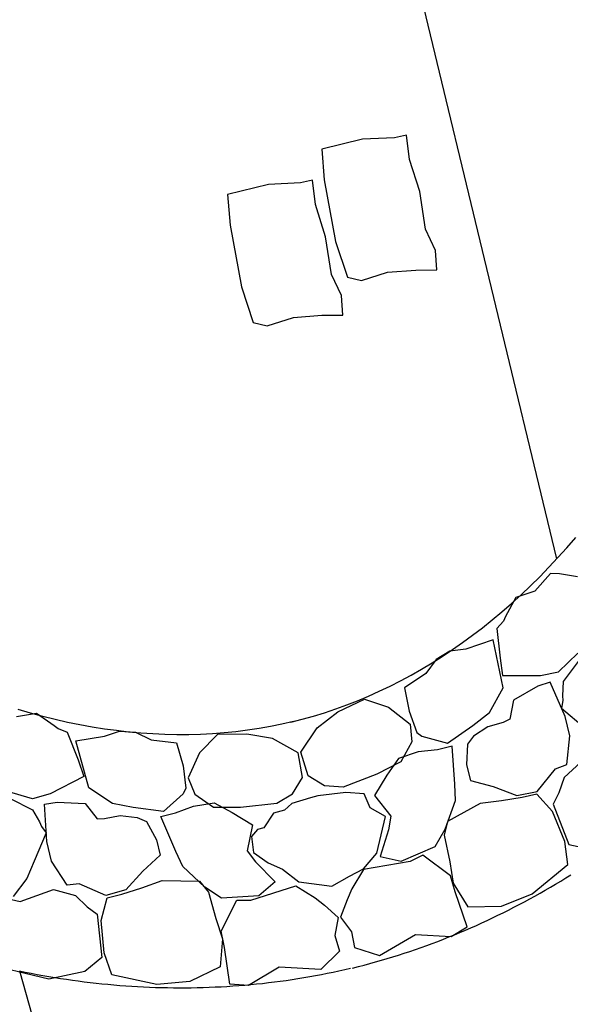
# Model space of a CAD drawing. Extents: x 447045 to 447634, y 442020 to 443192.
# Tile 10 of 82: x 447358.5 to 447359.81, y 442031.9 to 442034.23. Entities that reach past the tile are written whole.
import ezdxf

# ---------------------------------------------------------------- set-up
doc = ezdxf.new("R2010")
doc.units = 0
doc.header["$LTSCALE"] = 2
doc.header["$MEASUREMENT"] = 0
doc.linetypes.add('AUSGEZOGEN', pattern=[0])
for name, color, linetype in [('DB-Andere_Planer', 15, 'CONTINUOUS'), ('DB-Wegböschungen', 15, 'CONTINUOUS'), ('FBRTOP', 250, 'AUSGEZOGEN')]:
    doc.layers.add(name, color=color, linetype=linetype)

msp = doc.modelspace()

# ---------------------------------------------------------------- linework, layer by layer
at = {"layer": 'DB-Andere_Planer', "linetype": 'Continuous'}
for p, q in [((447359.777, 442032.9584), (447358.5714, 442037.9538)), ((447359.317, 442033.952), (447359.2203, 442033.9284)), ((447359.3928, 442033.9554), (447359.317, 442033.952)), ((447359.4213, 442033.9618), (447359.3928, 442033.9554)), ((447359.4284, 442033.9041), (447359.4213, 442033.9618)), ((447359.2203, 442033.9284), (447359.2262, 442033.8558)), ((447359.4524, 442033.8279), (447359.4284, 442033.9041)), ((447359.2262, 442033.8558), (447359.253, 442033.7096)), ((447359.0942, 442033.8449), (447358.9974, 442033.8213)), ((447359.1699, 442033.8483), (447359.0942, 442033.8449)), ((447359.1984, 442033.8547), (447359.1699, 442033.8483)), ((447359.2055, 442033.797), (447359.1984, 442033.8547)), ((447358.9974, 442033.8213), (447359.0034, 442033.7487)), ((447359.4662, 442033.7387), (447359.4524, 442033.8279)), ((447359.2295, 442033.7208), (447359.2055, 442033.797)), ((447359.0034, 442033.7487), (447359.0301, 442033.6025)), ((447359.2434, 442033.6316), (447359.2295, 442033.7208)), ((447359.4899, 442033.6888), (447359.4662, 442033.7387)), ((447359.253, 442033.7096), (447359.2809, 442033.6251)), ((447359.4927, 442033.6423), (447359.4899, 442033.6888)), ((447359.2671, 442033.5817), (447359.2434, 442033.6316)), ((447359.2809, 442033.6251), (447359.3141, 442033.6175)), ((447359.3141, 442033.6175), (447359.3762, 442033.6368)), ((447359.3762, 442033.6368), (447359.4429, 442033.642)), ((447359.4429, 442033.642), (447359.4927, 442033.6423)), ((447359.0301, 442033.6025), (447359.0581, 442033.518)), ((447359.2698, 442033.5352), (447359.2671, 442033.5817)), ((447359.0912, 442033.5104), (447359.1533, 442033.5297)), ((447359.1533, 442033.5297), (447359.2201, 442033.535)), ((447359.2201, 442033.535), (447359.2698, 442033.5352)), ((447359.0581, 442033.518), (447359.0912, 442033.5104)), ((447359.8009, 442032.9848), (447359.8218, 442033.0089)), ((447359.7796, 442032.9613), (447359.8009, 442032.9848)), ((447359.7581, 442032.9384), (447359.7796, 442032.9613)), ((447359.7615, 442032.9235), (447359.7249, 442032.8816)), ((447359.7364, 442032.9161), (447359.7581, 442032.9384)), ((447359.7831, 442032.9229), (447359.7615, 442032.9235)), ((447359.7144, 442032.8944), (447359.7364, 442032.9161)), ((447359.8257, 442032.9156), (447359.7831, 442032.9229)), ((447359.7249, 442032.8816), (447359.6798, 442032.8668)), ((447359.6921, 442032.8734), (447359.7144, 442032.8944)), ((447359.6798, 442032.8668), (447359.6556, 442032.822)), ((447359.6696, 442032.8529), (447359.6921, 442032.8734)), ((447359.6239, 442032.8139), (447359.6469, 442032.8331)), ((447359.6469, 442032.8331), (447359.6696, 442032.8529)), ((447359.6007, 442032.7953), (447359.6239, 442032.8139)), ((447359.6505, 442032.811), (447359.6352, 442032.7937)), ((447359.6556, 442032.822), (447359.6505, 442032.811)), ((447359.5772, 442032.7774), (447359.6007, 442032.7953)), ((447359.6352, 442032.7937), (447359.6424, 442032.7234)), ((447359.5296, 442032.7435), (447359.5536, 442032.7601)), ((447359.5536, 442032.7601), (447359.5772, 442032.7774)), ((447359.6263, 442032.7663), (447359.5614, 442032.7448)), ((447359.6497, 442032.6531), (447359.6263, 442032.7663)), ((447359.5237, 442032.7396), (447359.4914, 442032.7201)), ((447359.5055, 442032.7275), (447359.5296, 442032.7435)), ((447359.5614, 442032.7448), (447359.5237, 442032.7396)), ((447359.4914, 442032.7201), (447359.4664, 442032.6868)), ((447359.4813, 442032.7121), (447359.5055, 442032.7275)), ((447359.6424, 442032.7234), (447359.6485, 442032.6821)), ((447359.7807, 442032.6906), (447359.8265, 442032.7348)), ((447359.8272, 442032.7153), (447359.792, 442032.6678)), ((447359.4319, 442032.6833), (447359.4567, 442032.6974)), ((447359.4567, 442032.6974), (447359.4813, 442032.7121)), ((447359.738, 442032.6823), (447359.7807, 442032.6906)), ((447359.3819, 442032.6571), (447359.407, 442032.6699)), ((447359.407, 442032.6699), (447359.4319, 442032.6833)), ((447359.4664, 442032.6868), (447359.4161, 442032.6532)), ((447359.6485, 442032.6821), (447359.738, 442032.6823)), ((447359.792, 442032.6678), (447359.7903, 442032.6343)), ((447359.331, 442032.6335), (447359.3565, 442032.645)), ((447359.3565, 442032.645), (447359.3819, 442032.6571)), ((447359.4161, 442032.6532), (447359.4276, 442032.5976)), ((447359.6171, 442032.5947), (447359.6497, 442032.6531)), ((447359.7322, 442032.6573), (447359.6741, 442032.6238)), ((447359.7612, 442032.6662), (447359.7322, 442032.6573)), ((447359.7963, 442032.5852), (447359.7612, 442032.6662)), ((447359.2587, 442032.5958), (447359.3213, 442032.6265)), ((447359.2794, 442032.6125), (447359.3052, 442032.6226)), ((447359.3052, 442032.6226), (447359.331, 442032.6335)), ((447359.3213, 442032.6265), (447359.3786, 442032.6072)), ((447359.6741, 442032.6238), (447359.6655, 442032.5789)), ((447359.7911, 442032.6228), (447359.7878, 442032.6045)), ((447359.7903, 442032.6343), (447359.7911, 442032.6228)), ((447358.5305, 442032.593), (447358.5011, 442032.6016)), ((447359.227, 442032.5942), (447359.2533, 442032.603)), ((447359.2533, 442032.603), (447359.2794, 442032.6125)), ((447359.3786, 442032.6072), (447359.4292, 442032.5668)), ((447359.4276, 442032.5976), (447359.4455, 442032.5474)), ((447359.7878, 442032.6045), (447359.8438, 442032.5577)), ((447358.4975, 442032.5853), (447358.5444, 442032.5928)), ((447358.5598, 442032.5851), (447358.5305, 442032.593)), ((447358.5444, 442032.5928), (447358.5864, 442032.564)), ((447358.5891, 442032.5779), (447358.5598, 442032.5851)), ((447358.6183, 442032.5712), (447358.5891, 442032.5779)), ((447359.1472, 442032.5716), (447359.1739, 442032.5785)), ((447359.1739, 442032.5785), (447359.2006, 442032.5859)), ((447359.2006, 442032.5859), (447359.227, 442032.5942)), ((447359.2093, 442032.5585), (447359.2587, 442032.5958)), ((447359.5778, 442032.5638), (447359.6171, 442032.5947)), ((447359.6655, 442032.5789), (447359.6498, 442032.5712)), ((447359.8074, 442032.5392), (447359.7963, 442032.5852)), ((447358.5864, 442032.564), (447358.596, 442032.5565)), ((447358.596, 442032.5565), (447358.6175, 442032.5481)), ((447358.6474, 442032.5653), (447358.6183, 442032.5712)), ((447358.6765, 442032.5601), (447358.6474, 442032.5653)), ((447358.7055, 442032.5554), (447358.6765, 442032.5601)), ((447358.7343, 442032.5516), (447358.7055, 442032.5554)), ((447358.7055, 442032.5382), (447358.7414, 442032.5507)), ((447358.763, 442032.5483), (447358.7343, 442032.5516)), ((447358.7414, 442032.5507), (447358.779, 442032.5481)), ((447359.0444, 442032.5526), (447359.0168, 442032.5491)), ((447359.0718, 442032.5567), (447359.0444, 442032.5526)), ((447359.099, 442032.5614), (447359.0718, 442032.5567)), ((447359.1261, 442032.5669), (447359.099, 442032.5614)), ((447359.153, 442032.573), (447359.1261, 442032.5669)), ((447359.1707, 442032.5006), (447359.2093, 442032.5585)), ((447359.4292, 442032.5668), (447359.4334, 442032.525)), ((447359.5178, 442032.522), (447359.5778, 442032.5638)), ((447359.6135, 442032.5605), (447359.5798, 442032.5387)), ((447359.6498, 442032.5712), (447359.6135, 442032.5605)), ((447358.6175, 442032.5481), (447358.6431, 442032.4822)), ((447358.6379, 442032.5277), (447358.7055, 442032.5382)), ((447358.6687, 442032.4164), (447358.6379, 442032.5277)), ((447358.7917, 442032.5457), (447358.763, 442032.5483)), ((447358.779, 442032.5481), (447358.8165, 442032.5299)), ((447358.8202, 442032.5438), (447358.7917, 442032.5457)), ((447358.8165, 442032.5299), (447358.8765, 442032.523)), ((447358.8487, 442032.5426), (447358.8202, 442032.5438)), ((447358.877, 442032.542), (447358.8487, 442032.5426)), ((447358.9053, 442032.542), (447358.877, 442032.542)), ((447358.9333, 442032.5428), (447358.9053, 442032.542)), ((447358.973, 442032.5424), (447358.9309, 442032.4992)), ((447358.9612, 442032.5442), (447358.9333, 442032.5428)), ((447358.9891, 442032.5463), (447358.9612, 442032.5442)), ((447359.0428, 442032.5437), (447358.973, 442032.5424)), ((447359.0168, 442032.5491), (447358.9891, 442032.5463)), ((447359.1038, 442032.5331), (447359.0428, 442032.5437)), ((447359.1645, 442032.4991), (447359.1038, 442032.5331)), ((447359.4455, 442032.5474), (447359.4574, 442032.5386)), ((447359.4574, 442032.5386), (447359.5178, 442032.522)), ((447359.5798, 442032.5387), (447359.565, 442032.5196)), ((447359.8005, 442032.4713), (447359.8074, 442032.5392)), ((447358.8765, 442032.523), (447358.8917, 442032.4683)), ((447359.4334, 442032.525), (447359.4078, 442032.478)), ((447359.4942, 442032.5064), (447359.4487, 442032.5013)), ((447359.5292, 442032.5148), (447359.4942, 442032.5064)), ((447359.5353, 442032.4248), (447359.5292, 442032.5148)), ((447359.565, 442032.5196), (447359.5632, 442032.4705)), ((447358.6431, 442032.4822), (447358.6565, 442032.4427)), ((447358.9309, 442032.4992), (447358.9043, 442032.4402)), ((447359.1746, 442032.4411), (447359.1645, 442032.4991)), ((447359.1882, 442032.4444), (447359.1707, 442032.5006)), ((447359.4018, 442032.486), (447359.3744, 442032.4463)), ((447359.4487, 442032.5013), (447359.4018, 442032.486)), ((447358.8917, 442032.4683), (447358.8986, 442032.4154)), ((447359.4078, 442032.478), (447359.3507, 442032.4486)), ((447359.5632, 442032.4705), (447359.5721, 442032.4337)), ((447359.7302, 442032.4076), (447359.7738, 442032.4609)), ((447359.7738, 442032.4609), (447359.8005, 442032.4713)), ((447359.834, 442032.4774), (447359.7942, 442032.4406)), ((447358.6565, 442032.4427), (447358.5768, 442032.402)), ((447358.9043, 442032.4402), (447358.9196, 442032.401)), ((447359.1509, 442032.4023), (447359.1746, 442032.4411)), ((447359.227, 442032.4207), (447359.1882, 442032.4444)), ((447359.3507, 442032.4486), (447359.2706, 442032.4176)), ((447359.3744, 442032.4463), (447359.3451, 442032.3984)), ((447359.5721, 442032.4337), (447359.6261, 442032.4195)), ((447359.7942, 442032.4406), (447359.7816, 442032.4044)), ((447358.7244, 442032.3792), (447358.6687, 442032.4164)), ((447358.8986, 442032.4154), (447358.8921, 442032.4022)), ((447359.2706, 442032.4176), (447359.227, 442032.4207)), ((447359.5368, 442032.3862), (447359.5353, 442032.4248)), ((447359.6261, 442032.4195), (447359.6819, 442032.3979)), ((447358.535, 442032.39), (447358.4741, 442032.4084)), ((447358.4824, 442032.3907), (447358.5354, 442032.3645)), ((447358.5768, 442032.402), (447358.535, 442032.39)), ((447358.8921, 442032.4022), (447358.8458, 442032.3599)), ((447358.9196, 442032.401), (447358.9639, 442032.3708)), ((447359.1135, 442032.3797), (447359.1509, 442032.4023)), ((447359.1934, 442032.3929), (447359.1497, 442032.3791)), ((447359.2111, 442032.3972), (447359.1934, 442032.3929)), ((447359.2773, 442032.4054), (447359.2111, 442032.3972)), ((447359.3208, 442032.4023), (447359.2773, 442032.4054)), ((447359.3348, 442032.3686), (447359.3208, 442032.4023)), ((447359.3451, 442032.3984), (447359.3842, 442032.3494)), ((447359.6947, 442032.3932), (447359.646, 442032.3853)), ((447359.6819, 442032.3979), (447359.7302, 442032.4076)), ((447359.7297, 442032.4016), (447359.6947, 442032.3932)), ((447359.767, 442032.36), (447359.7297, 442032.4016)), ((447359.7816, 442032.4044), (447359.7685, 442032.3779)), ((447358.5354, 442032.3645), (447358.5521, 442032.3355)), ((447358.5635, 442032.3772), (447358.5934, 442032.3824)), ((447358.5692, 442032.289), (447358.5635, 442032.3772)), ((447358.5934, 442032.3824), (447358.6603, 442032.3791)), ((447358.6603, 442032.3791), (447358.6885, 442032.3431)), ((447358.7734, 442032.3696), (447358.7244, 442032.3792)), ((447358.8458, 442032.3599), (447358.7734, 442032.3696)), ((447358.874, 442032.3567), (447358.9168, 442032.3729)), ((447358.9168, 442032.3729), (447358.9655, 442032.3807)), ((447358.9639, 442032.3708), (447359.0281, 442032.3707)), ((447358.9655, 442032.3807), (447359.008, 442032.3579)), ((447359.0281, 442032.3707), (447359.1135, 442032.3797)), ((447359.1497, 442032.3791), (447359.1319, 442032.3631)), ((447359.3709, 442032.3481), (447359.3348, 442032.3686)), ((447359.5124, 442032.3181), (447359.5368, 442032.3862)), ((447359.5951, 442032.3789), (447359.5176, 442032.3368)), ((447359.646, 442032.3853), (447359.5951, 442032.3789)), ((447359.7685, 442032.3779), (447359.8053, 442032.2817)), ((447358.6885, 442032.3431), (447358.7059, 442032.3434)), ((447358.7059, 442032.3434), (447358.7432, 442032.3504)), ((447358.7432, 442032.3504), (447358.783, 442032.3464)), ((447358.783, 442032.3464), (447358.805, 442032.3362)), ((447358.839, 442032.3483), (447358.874, 442032.3567)), ((447358.8746, 442032.2654), (447358.839, 442032.3483)), ((447359.008, 442032.3579), (447359.0559, 442032.3286)), ((447359.1057, 442032.3559), (447359.0833, 442032.3216)), ((447359.1319, 442032.3631), (447359.1057, 442032.3559)), ((447359.3509, 442032.2615), (447359.3709, 442032.3481)), ((447359.3842, 442032.3494), (447359.3784, 442032.3169)), ((447359.7958, 442032.2891), (447359.767, 442032.36)), ((447358.5521, 442032.3355), (447358.5566, 442032.3249)), ((447358.5566, 442032.3249), (447358.568, 442032.3101)), ((447358.805, 442032.3362), (447358.829, 442032.2933)), ((447359.0559, 442032.3286), (447359.0435, 442032.2672)), ((447359.068, 442032.3179), (447359.054, 442032.301)), ((447359.0833, 442032.3216), (447359.068, 442032.3179)), ((447359.4891, 442032.2774), (447359.5124, 442032.3181)), ((447359.5176, 442032.3368), (447359.51, 442032.3038)), ((447358.568, 442032.3101), (447358.5395, 442032.2429)), ((447359.054, 442032.301), (447359.0586, 442032.2633)), ((447359.3784, 442032.3169), (447359.3586, 442032.2537)), ((447359.51, 442032.3038), (447359.5233, 442032.2408)), ((447358.5803, 442032.243), (447358.5692, 442032.289)), ((447358.829, 442032.2933), (447358.8378, 442032.2565)), ((447359.4081, 442032.2423), (447359.4891, 442032.2774)), ((447359.8031, 442032.2344), (447359.7958, 442032.2891)), ((447359.8053, 442032.2817), (447359.8567, 442032.2707)), ((447358.8378, 442032.2565), (447358.7962, 442032.2192)), ((447358.8909, 442032.2303), (447358.8746, 442032.2654)), ((447359.0435, 442032.2672), (447359.0635, 442032.2409)), ((447359.0586, 442032.2633), (447359.0935, 442032.2383)), ((447359.3189, 442032.2246), (447359.3509, 442032.2615)), ((447359.3586, 442032.2537), (447359.4081, 442032.2423)), ((447359.4592, 442032.2565), (447359.4297, 442032.2416)), ((447359.5253, 442032.2082), (447359.4592, 442032.2565)), ((447358.5395, 442032.2429), (447358.5221, 442032.2017)), ((447358.6175, 442032.1858), (447358.5803, 442032.243)), ((447358.9437, 442032.1808), (447358.8909, 442032.2303)), ((447359.0635, 442032.2409), (447359.1099, 442032.1936)), ((447359.0935, 442032.2383), (447359.1276, 442032.224)), ((447359.1276, 442032.224), (447359.1657, 442032.1935)), ((447359.2862, 442032.207), (447359.3189, 442032.2246)), ((447359.4297, 442032.2416), (447359.3194, 442032.2228)), ((447359.5233, 442032.2408), (447359.5316, 442032.1903)), ((447359.7186, 442032.1653), (447359.8031, 442032.2344)), ((447358.5221, 442032.2017), (447358.4897, 442032.1588)), ((447358.7962, 442032.2192), (447358.7564, 442032.1745)), ((447359.244, 442032.1832), (447359.2862, 442032.207)), ((447359.3194, 442032.2228), (447359.2915, 442032.1771)), ((447359.5365, 442032.17), (447359.5253, 442032.2082)), ((447359.7861, 442032.1954), (447359.7982, 442032.2028)), ((447359.7982, 442032.2028), (447359.8102, 442032.2103)), ((447358.6459, 442032.1887), (447358.6175, 442032.1858)), ((447358.709, 442032.1611), (447358.6459, 442032.1887)), ((447358.7472, 442032.1645), (447358.7941, 442032.1797)), ((447358.7941, 442032.1797), (447358.8424, 442032.1972)), ((447358.8424, 442032.1972), (447358.9305, 442032.1951)), ((447358.9305, 442032.1951), (447358.9523, 442032.1692)), ((447358.9829, 442032.1552), (447358.9437, 442032.1808)), ((447359.0522, 442032.1505), (447359.1589, 442032.1841)), ((447359.1099, 442032.1936), (447359.0711, 442032.1609)), ((447359.1589, 442032.1841), (447359.2046, 442032.1561)), ((447359.1657, 442032.1935), (447359.244, 442032.1832)), ((447359.2915, 442032.1771), (447359.2803, 442032.151)), ((447359.5316, 442032.1903), (447359.5665, 442032.1345)), ((447359.7496, 442032.1738), (447359.7619, 442032.1809)), ((447359.7619, 442032.1809), (447359.774, 442032.1882)), ((447359.774, 442032.1882), (447359.7861, 442032.1954)), ((447358.4649, 442032.1567), (447358.5061, 442032.1472)), ((447358.5061, 442032.1472), (447358.5848, 442032.1759)), ((447358.5848, 442032.1759), (447358.637, 442032.1613)), ((447358.637, 442032.1613), (447358.6648, 442032.1349)), ((447358.698, 442032.102), (447358.7122, 442032.1561)), ((447358.7564, 442032.1745), (447358.709, 442032.1611)), ((447358.7122, 442032.1561), (447358.7472, 442032.1645)), ((447358.9523, 442032.1692), (447358.9693, 442032.1071)), ((447359.0711, 442032.1609), (447358.9829, 442032.1552)), ((447359.2046, 442032.1561), (447359.2265, 442032.1381)), ((447359.5642, 442032.0872), (447359.5365, 442032.17)), ((447359.6459, 442032.1361), (447359.7186, 442032.1653)), ((447359.7127, 442032.1532), (447359.7251, 442032.16)), ((447359.7251, 442032.16), (447359.7374, 442032.1669)), ((447359.7374, 442032.1669), (447359.7496, 442032.1738)), ((447358.6648, 442032.1349), (447358.6885, 442032.1173)), ((447358.9823, 442032.0772), (447359.0192, 442032.1503)), ((447359.0192, 442032.1503), (447359.0522, 442032.1505)), ((447359.2265, 442032.1381), (447359.2588, 442032.1089)), ((447359.2803, 442032.151), (447359.2648, 442032.1103)), ((447359.5665, 442032.1345), (447359.6459, 442032.1361)), ((447359.6627, 442032.1269), (447359.6752, 442032.1334)), ((447359.6752, 442032.1334), (447359.6878, 442032.1399)), ((447359.6878, 442032.1399), (447359.7003, 442032.1465)), ((447359.7003, 442032.1465), (447359.7127, 442032.1532)), ((447358.6885, 442032.1173), (447358.6996, 442032.0148)), ((447358.9693, 442032.1071), (447358.9849, 442032.0584)), ((447359.2588, 442032.1089), (447359.2516, 442032.0663)), ((447359.2648, 442032.1103), (447359.2907, 442032.0757)), ((447359.612, 442032.1023), (447359.6247, 442032.1083)), ((447359.6247, 442032.1083), (447359.6374, 442032.1145)), ((447359.6374, 442032.1145), (447359.6501, 442032.1206)), ((447359.6501, 442032.1206), (447359.6627, 442032.1269)), ((447358.7047, 442032.0258), (447358.698, 442032.102)), ((447359.5269, 442032.0646), (447359.5642, 442032.0872)), ((447359.5604, 442032.0792), (447359.5734, 442032.0848)), ((447359.5734, 442032.0848), (447359.5863, 442032.0906)), ((447359.5863, 442032.0906), (447359.5991, 442032.0964)), ((447359.5991, 442032.0964), (447359.612, 442032.1023)), ((447358.9898, 442032.0381), (447358.9823, 442032.0772)), ((447359.2516, 442032.0663), (447359.2623, 442032.0299)), ((447359.2907, 442032.0757), (447359.2977, 442032.0384)), ((447359.3567, 442032.0196), (447359.442, 442032.0694)), ((447359.442, 442032.0694), (447359.5269, 442032.0646)), ((447359.5082, 442032.0579), (447359.5213, 442032.0631)), ((447359.5213, 442032.0631), (447359.5345, 442032.0683)), ((447359.5345, 442032.0683), (447359.5475, 442032.0737)), ((447359.5475, 442032.0737), (447359.5604, 442032.0792)), ((447358.9849, 442032.0584), (447358.9793, 442031.9928)), ((447359.0029, 442031.9517), (447358.9898, 442032.0381)), ((447359.2977, 442032.0384), (447359.3567, 442032.0196)), ((447359.4421, 442032.0336), (447359.4553, 442032.0382)), ((447359.4553, 442032.0382), (447359.4687, 442032.043)), ((447359.4687, 442032.043), (447359.4819, 442032.0478)), ((447359.4819, 442032.0478), (447359.4951, 442032.0528)), ((447359.4951, 442032.0528), (447359.5082, 442032.0579)), ((447358.6996, 442032.0148), (447358.659, 442031.9816)), ((447358.7231, 442031.9738), (447358.7047, 442032.0258)), ((447359.2623, 442032.0299), (447359.2184, 442031.9862)), ((447359.375, 442032.0119), (447359.3885, 442032.016)), ((447359.3885, 442032.016), (447359.4019, 442032.0202)), ((447359.4019, 442032.0202), (447359.4153, 442032.0245)), ((447359.4153, 442032.0245), (447359.4287, 442032.029)), ((447359.4287, 442032.029), (447359.4421, 442032.0336)), ((447358.9793, 442031.9928), (447358.9079, 442031.958)), ((447359.1197, 442031.9916), (447359.0464, 442031.9486)), ((447359.2184, 442031.9862), (447359.1197, 442031.9916)), ((447359.2933, 442031.9896), (447359.307, 442031.9931)), ((447359.307, 442031.9931), (447359.3206, 442031.9967)), ((447359.3206, 442031.9967), (447359.3343, 442032.0003)), ((447359.3343, 442032.0003), (447359.3478, 442032.004)), ((447359.3478, 442032.004), (447359.3614, 442032.0079)), ((447359.3614, 442032.0079), (447359.375, 442032.0119)), ((447358.518, 442031.9768), (447358.4663, 442031.9896)), ((447358.5183, 442031.9792), (447358.5045, 442031.9821)), ((447358.5739, 442031.963), (447358.518, 442031.9768)), ((447358.5321, 442031.9765), (447358.5183, 442031.9792)), ((447358.546, 442031.9739), (447358.5321, 442031.9765)), ((447358.5599, 442031.9713), (447358.546, 442031.9739)), ((447358.5739, 442031.9689), (447358.5599, 442031.9713)), ((447358.659, 442031.9816), (447358.5739, 442031.963)), ((447358.5878, 442031.9666), (447358.5739, 442031.9689)), ((447358.8299, 442031.9508), (447358.7231, 442031.9738)), ((447359.1918, 442031.9686), (447359.1779, 442031.9661)), ((447359.2057, 442031.9711), (447359.1918, 442031.9686)), ((447359.2195, 442031.9737), (447359.2057, 442031.9711)), ((447359.2333, 442031.9764), (447359.2195, 442031.9737)), ((447359.2472, 442031.9792), (447359.2333, 442031.9764)), ((447359.2609, 442031.9822), (447359.2472, 442031.9792)), ((447359.2748, 442031.9853), (447359.2609, 442031.9822)), ((447359.2885, 442031.9885), (447359.2748, 442031.9853)), ((447358.6018, 442031.9643), (447358.5878, 442031.9666)), ((447358.6157, 442031.9622), (447358.6018, 442031.9643)), ((447358.6297, 442031.9602), (447358.6157, 442031.9622)), ((447358.6436, 442031.9583), (447358.6297, 442031.9602)), ((447358.6576, 442031.9565), (447358.6436, 442031.9583)), ((447358.6717, 442031.9547), (447358.6576, 442031.9565)), ((447358.6857, 442031.9532), (447358.6717, 442031.9547)), ((447358.6998, 442031.9516), (447358.6857, 442031.9532)), ((447358.7139, 442031.9503), (447358.6998, 442031.9516)), ((447358.7278, 442031.9491), (447358.7139, 442031.9503)), ((447358.742, 442031.9478), (447358.7278, 442031.9491)), ((447358.7561, 442031.9468), (447358.742, 442031.9478)), ((447358.7702, 442031.9459), (447358.7561, 442031.9468)), ((447358.7843, 442031.945), (447358.7702, 442031.9459)), ((447358.7983, 442031.9443), (447358.7843, 442031.945)), ((447358.8125, 442031.9437), (447358.7983, 442031.9443)), ((447358.9079, 442031.958), (447358.8299, 442031.9508)), ((447358.9676, 442031.944), (447358.9535, 442031.9433)), ((447358.9817, 442031.9447), (447358.9676, 442031.944)), ((447358.9958, 442031.9454), (447358.9817, 442031.9447)), ((447359.0099, 442031.9463), (447358.9958, 442031.9454)), ((447359.0464, 442031.9486), (447359.0029, 442031.9517)), ((447359.0239, 442031.9474), (447359.0099, 442031.9463)), ((447359.038, 442031.9485), (447359.0239, 442031.9474)), ((447359.052, 442031.9498), (447359.038, 442031.9485)), ((447359.0661, 442031.9512), (447359.052, 442031.9498)), ((447359.0801, 442031.9526), (447359.0661, 442031.9512)), ((447359.0942, 442031.9542), (447359.0801, 442031.9526)), ((447359.1081, 442031.956), (447359.0942, 442031.9542)), ((447359.1221, 442031.9578), (447359.1081, 442031.956)), ((447359.136, 442031.9597), (447359.1221, 442031.9578)), ((447359.15, 442031.9618), (447359.136, 442031.9597)), ((447359.1639, 442031.9639), (447359.15, 442031.9618)), ((447359.1779, 442031.9661), (447359.1639, 442031.9639)), ((447358.8265, 442031.9431), (447358.8125, 442031.9437)), ((447358.8407, 442031.9427), (447358.8265, 442031.9431)), ((447358.8547, 442031.9424), (447358.8407, 442031.9427)), ((447358.8689, 442031.9422), (447358.8547, 442031.9424)), ((447358.883, 442031.9422), (447358.8689, 442031.9422)), ((447358.8971, 442031.9422), (447358.883, 442031.9422)), ((447358.9113, 442031.9423), (447358.8971, 442031.9422)), ((447358.9253, 442031.9426), (447358.9113, 442031.9423)), ((447358.9394, 442031.9429), (447358.9253, 442031.9426)), ((447358.9535, 442031.9433), (447358.9394, 442031.9429))]:
    msp.add_line(p, q, dxfattribs=at)
at = {"layer": 'DB-Wegböschungen', "linetype": 'Continuous'}
msp.add_line((447359.0732, 442029.9743), (447358.5055, 442031.9819), dxfattribs=at)
at = {"layer": 'FBRTOP', "color": 0}
msp.add_lwpolyline([(447358.9474, 442729.4133, 0.000005), (447365.2089, 442692.4394, -0.000003), (447371.4703, 442655.4655, -0.000003), (447379.8184, 442606.1674, 0.000003), (447388.1664, 442556.8693), (447409.0374, 442433.6245), (447425.7344, 442335.0285, -0.000003), (447426.4301, 442330.9203, -0.000001), (447429.9084, 442310.3793)], format="xyb", dxfattribs=at)
at = {"layer": 'FBRTOP', "color": 0, "const_width": 0.5}
for points in [[(447355.9895, 442728.9124, 0.000005), (447362.251, 442691.9385, -0.000003), (447368.5125, 442654.9646, -0.000003), (447376.8605, 442605.6665, 0.000003), (447385.2085, 442556.3684), (447406.0795, 442433.1236), (447422.7765, 442334.5276, -0.000003), (447423.4722, 442330.4194, -0.000001), (447426.9505, 442309.8784)], [(447328.3825, 442724.2376, 0.000005), (447334.644, 442687.2635, -0.000003), (447340.9055, 442650.2894, -0.000003), (447349.2535, 442600.9915, 0.000003), (447357.6015, 442551.6936), (447378.4725, 442428.4484), (447395.1695, 442329.8524, -0.000003), (447395.8652, 442325.7443, -0.000001), (447399.3435, 442305.2036)]]:
    msp.add_lwpolyline(points, format="xyb", dxfattribs=at)

doc.saveas('drawing.dxf')
